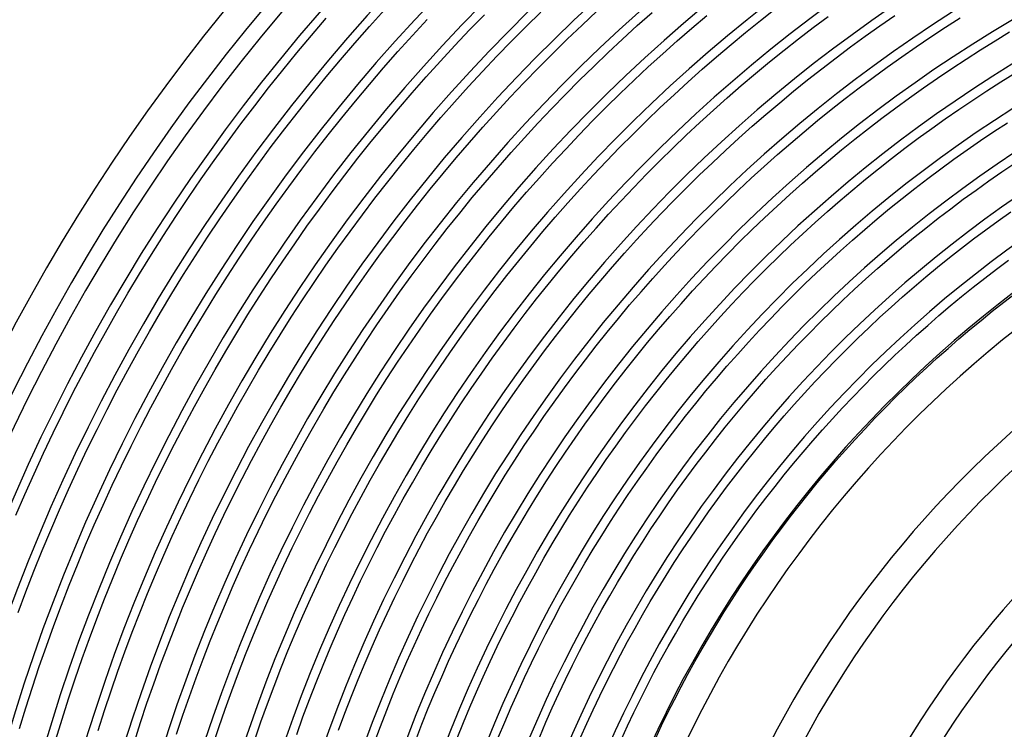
# Model space of a CAD drawing. Header units: millimetres. Extents: x -310 to 310, y -273 to 273.
# Tile 22 of 84: x -238 to -101, y 71 to 169. Entities that reach past the tile are written whole.
import ezdxf

# ---------------------------------------------------------------- set-up
doc = ezdxf.new("R2010")
doc.units = ezdxf.units.MM
doc.layers.add('THICK', color=7, linetype='Continuous')

msp = doc.modelspace()

# ---------------------------------------------------------------- linework, layer by layer
at = {"layer": 'THICK'}
for p, q in [((-189.09, 168.47), (-187.03, 170.75)), ((-167.43, 168.45), (-165.37, 170.46)), ((-159.68, 168.65), (-157.63, 170.57)), ((-152.03, 168.57), (-149.97, 170.4)), ((-134.99, 169.27), (-132.92, 170.89)), ((-197.12, 167.23), (-195.08, 169.6)), ((-183.15, 167.21), (-181.11, 169.42)), ((-175.25, 167.97), (-173.2, 170.08)), ((-144.47, 168.23), (-142.42, 169.97)), ((-137.03, 167.62), (-134.99, 169.27)), ((-127.67, 168.31), (-125.62, 169.84)), ((-118.44, 168.55), (-116.39, 169.97)), ((-109.37, 168.34), (-107.32, 169.66)), ((-191.12, 166.16), (-189.09, 168.47)), ((-177.28, 165.83), (-175.25, 167.97)), ((-169.46, 166.4), (-167.43, 168.45)), ((-161.72, 166.7), (-159.68, 168.65)), ((-154.06, 166.71), (-152.03, 168.57)), ((-146.5, 166.46), (-144.47, 168.23)), ((-129.7, 166.75), (-127.67, 168.31)), ((-120.48, 167.1), (-118.44, 168.55)), ((-111.4, 167), (-109.37, 168.34)), ((-102.5, 166.47), (-100.48, 167.7)), ((-199.14, 164.82), (-197.12, 167.23)), ((-185.17, 164.97), (-183.15, 167.21)), ((-171.46, 164.34), (-169.46, 166.4)), ((-163.73, 164.72), (-161.72, 166.7)), ((-156.07, 164.83), (-154.06, 166.71)), ((-148.51, 164.67), (-146.5, 166.46)), ((-139.05, 165.94), (-137.03, 167.62)), ((-131.71, 165.16), (-129.7, 166.75)), ((-122.49, 165.62), (-120.48, 167.1)), ((-113.42, 165.64), (-111.4, 167)), ((-104.51, 165.22), (-102.5, 166.47)), ((-193.12, 163.83), (-191.12, 166.16)), ((-187.16, 162.72), (-185.17, 164.97)), ((-179.28, 163.67), (-177.28, 165.83)), ((-141.05, 164.24), (-139.05, 165.94)), ((-133.71, 163.55), (-131.71, 165.16)), ((-124.49, 164.13), (-122.49, 165.62)), ((-115.42, 164.25), (-113.42, 165.64)), ((-106.51, 163.94), (-104.51, 165.22)), ((-201.12, 162.39), (-199.14, 164.82)), ((-195.09, 161.47), (-193.12, 163.83)), ((-181.25, 161.48), (-179.28, 163.67)), ((-173.45, 162.24), (-171.46, 164.34)), ((-165.71, 162.72), (-163.73, 164.72)), ((-158.06, 162.93), (-156.07, 164.83)), ((-150.5, 162.86), (-148.51, 164.67)), ((-143.04, 162.52), (-141.05, 164.24)), ((-126.48, 162.6), (-124.49, 164.13)), ((-117.41, 162.84), (-115.42, 164.25)), ((-108.49, 162.63), (-106.51, 163.94)), ((-203.08, 159.94), (-201.12, 162.39)), ((-189.12, 160.43), (-187.16, 162.72)), ((-175.4, 160.13), (-173.45, 162.24)), ((-167.67, 160.7), (-165.71, 162.72)), ((-160.03, 161), (-158.06, 162.93)), ((-152.46, 161.02), (-150.5, 162.86)), ((-145, 160.77), (-143.04, 162.52)), ((-135.68, 161.92), (-133.71, 163.55)), ((-128.44, 161.06), (-126.48, 162.6)), ((-119.37, 161.4), (-117.41, 162.84)), ((-110.46, 161.31), (-108.49, 162.63)), ((-197.04, 159.1), (-195.09, 161.47)), ((-183.2, 159.27), (-181.25, 161.48)), ((-161.97, 159.05), (-160.03, 161)), ((-154.41, 159.16), (-152.46, 161.02)), ((-137.63, 160.26), (-135.68, 161.92)), ((-130.38, 159.49), (-128.44, 161.06)), ((-121.32, 159.94), (-119.37, 161.4)), ((-112.4, 159.96), (-110.46, 161.31)), ((-101.71, 160.78), (-99.75, 162)), ((-205, 157.47), (-203.08, 159.94)), ((-191.05, 158.13), (-189.12, 160.43)), ((-177.33, 157.99), (-175.4, 160.13)), ((-169.61, 158.66), (-167.67, 160.7)), ((-146.94, 159), (-145, 160.77)), ((-139.57, 158.58), (-137.63, 160.26)), ((-123.25, 158.46), (-121.32, 159.94)), ((-114.34, 158.58), (-112.4, 159.96)), ((-105.58, 158.27), (-103.65, 159.54)), ((-103.65, 159.54), (-101.71, 160.78)), ((-198.95, 156.7), (-197.04, 159.1)), ((-185.11, 157.04), (-183.2, 159.27)), ((-171.52, 156.59), (-169.61, 158.66)), ((-163.88, 157.07), (-161.97, 159.05)), ((-156.32, 157.28), (-154.41, 159.16)), ((-148.85, 157.21), (-146.94, 159)), ((-141.48, 156.87), (-139.57, 158.58)), ((-132.31, 157.89), (-130.38, 159.49)), ((-125.17, 156.95), (-123.25, 158.46)), ((-116.25, 157.18), (-114.34, 158.58)), ((-107.49, 156.97), (-105.58, 158.27)), ((-206.9, 154.97), (-205, 157.47)), ((-192.95, 155.8), (-191.05, 158.13)), ((-187, 154.78), (-185.11, 157.04)), ((-179.23, 155.83), (-177.33, 157.99)), ((-165.78, 155.07), (-163.88, 157.07)), ((-158.22, 155.37), (-156.32, 157.28)), ((-150.75, 155.39), (-148.85, 157.21)), ((-143.37, 155.15), (-141.48, 156.87)), ((-134.21, 156.28), (-132.31, 157.89)), ((-127.06, 155.42), (-125.17, 156.95)), ((-118.15, 155.76), (-116.25, 157.18)), ((-109.39, 155.66), (-107.49, 156.97)), ((-200.84, 154.27), (-198.95, 156.7)), ((-194.83, 153.45), (-192.95, 155.8)), ((-181.11, 153.64), (-179.23, 155.83)), ((-173.41, 154.5), (-171.52, 156.59)), ((-136.1, 154.64), (-134.21, 156.28)), ((-128.94, 153.87), (-127.06, 155.42)), ((-120.03, 154.32), (-118.15, 155.76)), ((-111.27, 154.32), (-109.39, 155.66)), ((-208.76, 152.45), (-206.9, 154.97)), ((-202.7, 151.82), (-200.84, 154.27)), ((-188.87, 152.5), (-187, 154.78)), ((-175.27, 152.38), (-173.41, 154.5)), ((-167.65, 153.05), (-165.78, 155.07)), ((-160.09, 153.44), (-158.22, 155.37)), ((-152.62, 153.55), (-150.75, 155.39)), ((-145.24, 153.4), (-143.37, 155.15)), ((-137.96, 152.98), (-136.1, 154.64)), ((-121.89, 152.85), (-120.03, 154.32)), ((-113.13, 152.96), (-111.27, 154.32)), ((-102.66, 153.9), (-100.79, 155.13)), ((-196.68, 151.07), (-194.83, 153.45)), ((-182.96, 151.43), (-181.11, 153.64)), ((-169.49, 151), (-167.65, 153.05)), ((-161.94, 151.48), (-160.09, 153.44)), ((-154.47, 151.69), (-152.62, 153.55)), ((-147.09, 151.62), (-145.24, 153.4)), ((-139.81, 151.29), (-137.96, 152.98)), ((-130.79, 152.3), (-128.94, 153.87)), ((-123.74, 151.36), (-121.89, 152.85)), ((-114.98, 151.58), (-113.13, 152.96)), ((-104.52, 152.64), (-102.66, 153.9)), ((-210.6, 149.91), (-208.76, 152.45)), ((-204.52, 149.35), (-202.7, 151.82)), ((-190.7, 150.2), (-188.87, 152.5)), ((-184.78, 149.2), (-182.96, 151.43)), ((-177.11, 150.24), (-175.27, 152.38)), ((-163.77, 149.51), (-161.94, 151.48)), ((-156.3, 149.8), (-154.47, 151.69)), ((-148.92, 149.83), (-147.09, 151.62)), ((-132.63, 150.7), (-130.79, 152.3)), ((-125.56, 149.85), (-123.74, 151.36)), ((-116.81, 150.17), (-114.98, 151.58)), ((-108.19, 150.06), (-106.37, 151.36)), ((-106.37, 151.36), (-104.52, 152.64)), ((-198.49, 148.68), (-196.68, 151.07)), ((-192.51, 147.87), (-190.7, 150.2)), ((-178.92, 148.09), (-177.11, 150.24)), ((-171.31, 148.94), (-169.49, 151)), ((-141.63, 149.58), (-139.81, 151.29)), ((-134.45, 149.08), (-132.63, 150.7)), ((-118.62, 148.74), (-116.81, 150.17)), ((-110.01, 148.74), (-108.19, 150.06)), ((-212.4, 147.34), (-210.6, 149.91)), ((-206.32, 146.86), (-204.52, 149.35)), ((-200.28, 146.26), (-198.49, 148.68)), ((-186.58, 146.95), (-184.78, 149.2)), ((-173.1, 146.85), (-171.31, 148.94)), ((-165.57, 147.51), (-163.77, 149.51)), ((-158.11, 147.9), (-156.3, 149.8)), ((-150.73, 148.01), (-148.92, 149.83)), ((-143.44, 147.86), (-141.63, 149.58)), ((-136.25, 147.44), (-134.45, 149.08)), ((-127.37, 148.31), (-125.56, 149.85)), ((-120.41, 147.29), (-118.62, 148.74)), ((-111.8, 147.39), (-110.01, 148.74)), ((-101.56, 148.31), (-99.75, 149.53)), ((-214.17, 144.75), (-212.4, 147.34)), ((-194.29, 145.53), (-192.51, 147.87)), ((-180.7, 145.9), (-178.92, 148.09)), ((-167.35, 145.49), (-165.57, 147.51)), ((-159.89, 145.97), (-158.11, 147.9)), ((-152.51, 146.17), (-150.73, 148.01)), ((-145.22, 146.11), (-143.44, 147.86)), ((-138.03, 145.77), (-136.25, 147.44)), ((-129.16, 146.76), (-127.37, 148.31)), ((-122.19, 145.82), (-120.41, 147.29)), ((-113.58, 146.03), (-111.8, 147.39)), ((-103.35, 147.07), (-101.56, 148.31)), ((-208.08, 144.35), (-206.32, 146.86)), ((-202.04, 143.82), (-200.28, 146.26)), ((-188.35, 144.68), (-186.58, 146.95)), ((-182.46, 143.7), (-180.7, 145.9)), ((-174.87, 144.74), (-173.1, 146.85)), ((-161.65, 144.02), (-159.89, 145.97)), ((-154.27, 144.31), (-152.51, 146.17)), ((-146.98, 144.33), (-145.22, 146.11)), ((-130.93, 145.18), (-129.16, 146.76)), ((-115.35, 144.64), (-113.58, 146.03)), ((-105.12, 145.8), (-103.35, 147.07)), ((-215.91, 142.15), (-214.17, 144.75)), ((-196.04, 143.16), (-194.29, 145.53)), ((-190.09, 142.38), (-188.35, 144.68)), ((-176.61, 142.61), (-174.87, 144.74)), ((-169.1, 143.45), (-167.35, 145.49)), ((-139.78, 144.09), (-138.03, 145.77)), ((-132.68, 143.58), (-130.93, 145.18)), ((-123.95, 144.33), (-122.19, 145.82)), ((-117.09, 143.23), (-115.35, 144.64)), ((-108.63, 143.21), (-106.89, 144.52)), ((-106.89, 144.52), (-105.12, 145.8)), ((-209.82, 141.81), (-208.08, 144.35)), ((-203.77, 141.36), (-202.04, 143.82)), ((-197.76, 140.77), (-196.04, 143.16)), ((-184.18, 141.48), (-182.46, 143.7)), ((-170.83, 141.39), (-169.1, 143.45)), ((-163.39, 142.05), (-161.65, 144.02)), ((-156.01, 142.43), (-154.27, 144.31)), ((-148.72, 142.54), (-146.98, 144.33)), ((-141.52, 142.38), (-139.78, 144.09)), ((-134.42, 141.96), (-132.68, 143.58)), ((-125.69, 142.82), (-123.95, 144.33)), ((-118.82, 141.8), (-117.09, 143.23)), ((-110.36, 141.88), (-108.63, 143.21)), ((-217.62, 139.52), (-215.91, 142.15)), ((-211.52, 139.26), (-209.82, 141.81)), ((-191.8, 140.06), (-190.09, 142.38)), ((-178.33, 140.45), (-176.61, 142.61)), ((-165.1, 140.06), (-163.39, 142.05)), ((-157.73, 140.53), (-156.01, 142.43)), ((-150.44, 140.73), (-148.72, 142.54)), ((-143.24, 140.65), (-141.52, 142.38)), ((-136.13, 140.32), (-134.42, 141.96)), ((-127.42, 141.28), (-125.69, 142.82)), ((-120.53, 140.35), (-118.82, 141.8)), ((-112.07, 140.53), (-110.36, 141.88)), ((-102.05, 141.55), (-100.33, 142.77)), ((-205.47, 138.87), (-203.77, 141.36)), ((-199.46, 138.36), (-197.76, 140.77)), ((-185.89, 139.23), (-184.18, 141.48)), ((-180.02, 138.28), (-178.33, 140.45)), ((-172.53, 139.31), (-170.83, 141.39)), ((-159.42, 138.6), (-157.73, 140.53)), ((-152.14, 138.89), (-150.44, 140.73)), ((-144.93, 138.91), (-143.24, 140.65)), ((-129.12, 139.72), (-127.42, 141.28)), ((-113.77, 139.16), (-112.07, 140.53)), ((-103.76, 140.3), (-102.05, 141.55)), ((-219.29, 136.87), (-217.62, 139.52)), ((-213.2, 136.68), (-211.52, 139.26)), ((-193.49, 137.73), (-191.8, 140.06)), ((-187.56, 136.97), (-185.89, 139.23)), ((-174.21, 137.2), (-172.53, 139.31)), ((-166.78, 138.04), (-165.1, 140.06)), ((-137.82, 138.66), (-136.13, 140.32)), ((-130.81, 138.15), (-129.12, 139.72)), ((-122.22, 138.87), (-120.53, 140.35)), ((-115.45, 137.77), (-113.77, 139.16)), ((-105.46, 139.03), (-103.76, 140.3)), ((-207.14, 136.37), (-205.47, 138.87)), ((-201.12, 135.93), (-199.46, 138.36)), ((-195.14, 135.37), (-193.49, 137.73)), ((-181.69, 136.09), (-180.02, 138.28)), ((-168.44, 136.01), (-166.78, 138.04)), ((-161.09, 136.66), (-159.42, 138.6)), ((-153.81, 137.03), (-152.14, 138.89)), ((-146.61, 137.14), (-144.93, 138.91)), ((-139.49, 136.98), (-137.82, 138.66)), ((-132.47, 136.55), (-130.81, 138.15)), ((-123.9, 137.38), (-122.22, 138.87)), ((-117.11, 136.36), (-115.45, 137.77)), ((-108.8, 136.43), (-107.14, 137.74)), ((-107.14, 137.74), (-105.46, 139.03)), ((-220.94, 134.2), (-219.29, 136.87)), ((-214.84, 134.09), (-213.2, 136.68)), ((-208.78, 133.85), (-207.14, 136.37)), ((-189.21, 134.68), (-187.56, 136.97)), ((-175.86, 135.08), (-174.21, 137.2)), ((-162.74, 134.7), (-161.09, 136.66)), ((-155.46, 135.16), (-153.81, 137.03)), ((-148.26, 135.35), (-146.61, 137.14)), ((-141.14, 135.27), (-139.49, 136.98)), ((-134.12, 134.93), (-132.47, 136.55)), ((-125.56, 135.87), (-123.9, 137.38)), ((-118.76, 134.93), (-117.11, 136.36)), ((-110.45, 135.1), (-108.8, 136.43)), ((-202.75, 133.48), (-201.12, 135.93)), ((-196.77, 132.99), (-195.14, 135.37)), ((-183.32, 133.87), (-181.69, 136.09)), ((-177.48, 132.94), (-175.86, 135.08)), ((-170.08, 133.96), (-168.44, 136.01)), ((-157.09, 133.26), (-155.46, 135.16)), ((-149.89, 133.54), (-148.26, 135.35)), ((-142.77, 133.55), (-141.14, 135.27)), ((-127.2, 134.34), (-125.56, 135.87)), ((-112.08, 133.75), (-110.45, 135.1)), ((-102.28, 134.85), (-100.64, 136.08)), ((-222.55, 131.51), (-220.94, 134.2)), ((-216.45, 131.47), (-214.84, 134.09)), ((-210.39, 131.31), (-208.78, 133.85)), ((-190.83, 132.38), (-189.21, 134.68)), ((-184.93, 131.64), (-183.32, 133.87)), ((-171.69, 131.88), (-170.08, 133.96)), ((-164.36, 132.71), (-162.74, 134.7)), ((-135.75, 133.3), (-134.12, 134.93)), ((-128.82, 132.78), (-127.2, 134.34)), ((-120.38, 133.48), (-118.76, 134.93)), ((-113.69, 132.38), (-112.08, 133.75)), ((-105.53, 132.32), (-103.91, 133.6)), ((-103.91, 133.6), (-102.28, 134.85)), ((-204.36, 131.02), (-202.75, 133.48)), ((-198.37, 130.6), (-196.77, 132.99)), ((-192.42, 130.05), (-190.83, 132.38)), ((-179.08, 130.78), (-177.48, 132.94)), ((-165.96, 130.71), (-164.36, 132.71)), ((-158.69, 131.35), (-157.09, 133.26)), ((-151.5, 131.71), (-149.89, 133.54)), ((-144.38, 131.81), (-142.77, 133.55)), ((-137.35, 131.64), (-135.75, 133.3)), ((-130.42, 131.21), (-128.82, 132.78)), ((-121.99, 132.01), (-120.38, 133.48)), ((-115.29, 130.99), (-113.69, 132.38)), ((-107.12, 131.04), (-105.53, 132.32)), ((-224.13, 128.8), (-222.55, 131.51)), ((-218.03, 128.84), (-216.45, 131.47)), ((-211.96, 128.75), (-210.39, 131.31)), ((-205.93, 128.53), (-204.36, 131.02)), ((-186.52, 129.39), (-184.93, 131.64)), ((-173.28, 129.79), (-171.69, 131.88)), ((-160.28, 129.41), (-158.69, 131.35)), ((-153.09, 129.87), (-151.5, 131.71)), ((-145.97, 130.05), (-144.38, 131.81)), ((-138.94, 129.97), (-137.35, 131.64)), ((-132, 129.62), (-130.42, 131.21)), ((-123.59, 130.52), (-121.99, 132.01)), ((-116.87, 129.58), (-115.29, 130.99)), ((-108.7, 129.73), (-107.12, 131.04)), ((-101.3, 130.24), (-99.72, 131.46)), ((-199.94, 128.18), (-198.37, 130.6)), ((-193.98, 127.71), (-192.42, 130.05)), ((-180.66, 128.59), (-179.08, 130.78)), ((-174.84, 127.68), (-173.28, 129.79)), ((-167.53, 128.69), (-165.96, 130.71)), ((-154.65, 128), (-153.09, 129.87)), ((-147.54, 128.27), (-145.97, 130.05)), ((-140.5, 128.27), (-138.94, 129.97)), ((-133.56, 128.01), (-132, 129.62)), ((-125.16, 129.01), (-123.59, 130.52)), ((-118.43, 128.16), (-116.87, 129.58)), ((-110.27, 128.4), (-108.7, 129.73)), ((-102.88, 129), (-101.3, 130.24)), ((-225.67, 126.07), (-224.13, 128.8)), ((-219.58, 126.18), (-218.03, 128.84)), ((-213.51, 126.16), (-211.96, 128.75)), ((-207.48, 126.02), (-205.93, 128.53)), ((-201.48, 125.75), (-199.94, 128.18)), ((-188.07, 127.11), (-186.52, 129.39)), ((-182.2, 126.39), (-180.66, 128.59)), ((-169.08, 126.64), (-167.53, 128.69)), ((-161.83, 127.46), (-160.28, 129.41)), ((-149.08, 126.47), (-147.54, 128.27)), ((-142.05, 126.56), (-140.5, 128.27)), ((-126.72, 127.49), (-125.16, 129.01)), ((-119.98, 126.71), (-118.43, 128.16)), ((-111.82, 127.05), (-110.27, 128.4)), ((-104.43, 127.74), (-102.88, 129)), ((-195.52, 125.35), (-193.98, 127.71)), ((-189.6, 124.82), (-188.07, 127.11)), ((-176.38, 125.55), (-174.84, 127.68)), ((-163.37, 125.49), (-161.83, 127.46)), ((-156.19, 126.12), (-154.65, 128)), ((-135.1, 126.38), (-133.56, 128.01)), ((-128.25, 125.94), (-126.72, 127.49)), ((-113.35, 125.69), (-111.82, 127.05)), ((-105.97, 126.47), (-104.43, 127.74)), ((-227.19, 123.32), (-225.67, 126.07)), ((-221.09, 123.51), (-219.58, 126.18)), ((-215.02, 123.57), (-213.51, 126.16)), ((-208.99, 123.49), (-207.48, 126.02)), ((-202.99, 123.29), (-201.48, 125.75)), ((-183.72, 124.17), (-182.2, 126.39)), ((-177.89, 123.4), (-176.38, 125.55)), ((-170.6, 124.58), (-169.08, 126.64)), ((-164.88, 123.5), (-163.37, 125.49)), ((-157.71, 124.21), (-156.19, 126.12)), ((-150.61, 124.65), (-149.08, 126.47)), ((-143.58, 124.82), (-142.05, 126.56)), ((-136.63, 124.73), (-135.1, 126.38)), ((-129.77, 124.38), (-128.25, 125.94)), ((-121.51, 125.25), (-119.98, 126.71)), ((-114.87, 124.3), (-113.35, 125.69)), ((-107.5, 125.17), (-105.97, 126.47)), ((-197.03, 122.97), (-195.52, 125.35)), ((-191.1, 122.51), (-189.6, 124.82)), ((-185.21, 121.94), (-183.72, 124.17)), ((-172.1, 122.51), (-170.6, 124.58)), ((-159.2, 122.29), (-157.71, 124.21)), ((-152.11, 122.82), (-150.61, 124.65)), ((-145.08, 123.07), (-143.58, 124.82)), ((-138.13, 123.06), (-136.63, 124.73)), ((-131.27, 122.79), (-129.77, 124.38)), ((-123.02, 123.76), (-121.51, 125.25)), ((-116.37, 122.9), (-114.87, 124.3)), ((-109.01, 123.86), (-107.5, 125.17)), ((-228.67, 120.56), (-227.19, 123.32)), ((-222.57, 120.82), (-221.09, 123.51)), ((-216.51, 120.95), (-215.02, 123.57)), ((-210.47, 120.95), (-208.99, 123.49)), ((-204.47, 120.82), (-202.99, 123.29)), ((-198.5, 120.57), (-197.03, 122.97)), ((-179.37, 121.23), (-177.89, 123.4)), ((-166.36, 121.49), (-164.88, 123.5)), ((-153.58, 120.96), (-152.11, 122.82)), ((-146.56, 121.31), (-145.08, 123.07)), ((-139.61, 121.38), (-138.13, 123.06)), ((-132.75, 121.19), (-131.27, 122.79)), ((-124.51, 122.26), (-123.02, 123.76)), ((-117.85, 121.48), (-116.37, 122.9)), ((-110.51, 122.53), (-109.01, 123.86)), ((-192.57, 120.19), (-191.1, 122.51)), ((-186.68, 119.68), (-185.21, 121.94)), ((-173.57, 120.41), (-172.1, 122.51)), ((-167.82, 119.46), (-166.36, 121.49)), ((-160.68, 120.35), (-159.2, 122.29)), ((-141.08, 119.68), (-139.61, 121.38)), ((-125.98, 120.74), (-124.51, 122.26)), ((-119.31, 120.04), (-117.85, 121.48)), ((-111.98, 121.18), (-110.51, 122.53)), ((-230.11, 117.78), (-228.67, 120.56)), ((-224.02, 118.11), (-222.57, 120.82)), ((-217.96, 118.31), (-216.51, 120.95)), ((-211.92, 118.39), (-210.47, 120.95)), ((-205.92, 118.33), (-204.47, 120.82)), ((-199.95, 118.15), (-198.5, 120.57)), ((-194.02, 117.84), (-192.57, 120.19)), ((-180.83, 119.05), (-179.37, 121.23)), ((-175.02, 118.29), (-173.57, 120.41)), ((-162.12, 118.39), (-160.68, 120.35)), ((-155.04, 119.09), (-153.58, 120.96)), ((-148.02, 119.52), (-146.56, 121.31)), ((-134.21, 119.57), (-132.75, 121.19)), ((-127.44, 119.21), (-125.98, 120.74)), ((-120.76, 118.58), (-119.31, 120.04)), ((-113.45, 119.81), (-111.98, 121.18)), ((-188.12, 117.41), (-186.68, 119.68)), ((-182.26, 116.85), (-180.83, 119.05)), ((-169.26, 117.42), (-167.82, 119.46)), ((-156.47, 117.2), (-155.04, 119.09)), ((-149.46, 117.71), (-148.02, 119.52)), ((-142.52, 117.96), (-141.08, 119.68)), ((-135.65, 117.94), (-134.21, 119.57)), ((-128.87, 117.65), (-127.44, 119.21)), ((-114.89, 118.43), (-113.45, 119.81)), ((-231.52, 114.98), (-230.11, 117.78)), ((-225.44, 115.38), (-224.02, 118.11)), ((-219.38, 115.66), (-217.96, 118.31)), ((-213.34, 115.81), (-211.92, 118.39)), ((-207.34, 115.83), (-205.92, 118.33)), ((-201.37, 115.72), (-199.95, 118.15)), ((-195.43, 115.48), (-194.02, 117.84)), ((-189.53, 115.12), (-188.12, 117.41)), ((-176.44, 116.16), (-175.02, 118.29)), ((-170.67, 115.35), (-169.26, 117.42)), ((-163.55, 116.42), (-162.12, 118.39)), ((-150.88, 115.89), (-149.46, 117.71)), ((-143.94, 116.22), (-142.52, 117.96)), ((-137.07, 116.28), (-135.65, 117.94)), ((-130.29, 116.08), (-128.87, 117.65)), ((-122.19, 117.11), (-120.76, 118.58)), ((-116.32, 117.03), (-114.89, 118.43)), ((-183.66, 114.63), (-182.26, 116.85)), ((-177.84, 114.01), (-176.44, 116.16)), ((-164.95, 114.42), (-163.55, 116.42)), ((-157.88, 115.3), (-156.47, 117.2)), ((-152.27, 114.05), (-150.88, 115.89)), ((-145.34, 114.47), (-143.94, 116.22)), ((-138.47, 114.61), (-137.07, 116.28)), ((-131.69, 114.49), (-130.29, 116.08)), ((-123.6, 115.62), (-122.19, 117.11)), ((-117.73, 115.61), (-116.32, 117.03)), ((-232.9, 112.16), (-231.52, 114.98)), ((-226.82, 112.64), (-225.44, 115.38)), ((-220.76, 112.99), (-219.38, 115.66)), ((-214.73, 113.21), (-213.34, 115.81)), ((-208.73, 113.3), (-207.34, 115.83)), ((-202.76, 113.27), (-201.37, 115.72)), ((-196.82, 113.1), (-195.43, 115.48)), ((-190.91, 112.81), (-189.53, 115.12)), ((-185.04, 112.39), (-183.66, 114.63)), ((-172.06, 113.28), (-170.67, 115.35)), ((-159.27, 113.37), (-157.88, 115.3)), ((-139.85, 112.92), (-138.47, 114.61)), ((-125, 114.11), (-123.6, 115.62)), ((-119.12, 114.17), (-117.73, 115.61)), ((-216.09, 110.6), (-214.73, 113.21)), ((-210.09, 110.76), (-208.73, 113.3)), ((-204.12, 110.8), (-202.76, 113.27)), ((-179.21, 111.85), (-177.84, 114.01)), ((-173.42, 111.18), (-172.06, 113.28)), ((-166.32, 112.41), (-164.95, 114.42)), ((-160.63, 111.43), (-159.27, 113.37)), ((-153.64, 112.2), (-152.27, 114.05)), ((-146.71, 112.7), (-145.34, 114.47)), ((-133.07, 112.89), (-131.69, 114.49)), ((-126.37, 112.59), (-125, 114.11)), ((-120.5, 112.72), (-119.12, 114.17)), ((-234.24, 109.33), (-232.9, 112.16)), ((-228.17, 109.88), (-226.82, 112.64)), ((-222.12, 110.31), (-220.76, 112.99)), ((-198.17, 110.71), (-196.82, 113.1)), ((-192.26, 110.49), (-190.91, 112.81)), ((-186.39, 110.14), (-185.04, 112.39)), ((-180.55, 109.67), (-179.21, 111.85)), ((-167.67, 110.39), (-166.32, 112.41)), ((-154.99, 110.33), (-153.64, 112.2)), ((-148.07, 110.91), (-146.71, 112.7)), ((-141.21, 111.22), (-139.85, 112.92)), ((-134.43, 111.26), (-133.07, 112.89)), ((-127.73, 111.05), (-126.37, 112.59)), ((-121.86, 111.25), (-120.5, 112.72)), ((-217.42, 107.97), (-216.09, 110.6)), ((-211.42, 108.21), (-210.09, 110.76)), ((-205.45, 108.32), (-204.12, 110.8)), ((-199.5, 108.29), (-198.17, 110.71)), ((-193.59, 108.15), (-192.26, 110.49)), ((-174.76, 109.07), (-173.42, 111.18)), ((-161.97, 109.48), (-160.63, 111.43)), ((-149.4, 109.1), (-148.07, 110.91)), ((-142.55, 109.5), (-141.21, 111.22)), ((-135.77, 109.62), (-134.43, 111.26)), ((-129.06, 109.49), (-127.73, 111.05)), ((-123.2, 109.76), (-121.86, 111.25)), ((-235.55, 106.48), (-234.24, 109.33)), ((-229.49, 107.11), (-228.17, 109.88)), ((-223.44, 107.6), (-222.12, 110.31)), ((-187.71, 107.87), (-186.39, 110.14)), ((-181.87, 107.47), (-180.55, 109.67)), ((-176.07, 106.94), (-174.76, 109.07)), ((-169, 108.35), (-167.67, 110.39)), ((-163.29, 107.5), (-161.97, 109.48)), ((-156.32, 108.44), (-154.99, 110.33)), ((-150.72, 107.28), (-149.4, 109.1)), ((-143.87, 107.76), (-142.55, 109.5)), ((-137.09, 107.97), (-135.77, 109.62)), ((-130.38, 107.92), (-129.06, 109.49)), ((-124.52, 108.26), (-123.2, 109.76)), ((-218.71, 105.33), (-217.42, 107.97)), ((-212.71, 105.64), (-211.42, 108.21)), ((-206.74, 105.82), (-205.45, 108.32)), ((-200.8, 105.87), (-199.5, 108.29)), ((-194.89, 105.79), (-193.59, 108.15)), ((-189.01, 105.59), (-187.71, 107.87)), ((-170.3, 106.29), (-169, 108.35)), ((-157.62, 106.54), (-156.32, 108.44)), ((-145.16, 106.01), (-143.87, 107.76)), ((-138.39, 106.3), (-137.09, 107.97)), ((-131.68, 106.33), (-130.38, 107.92)), ((-125.82, 106.74), (-124.52, 108.26)), ((-236.83, 103.61), (-235.55, 106.48)), ((-230.77, 104.31), (-229.49, 107.11)), ((-224.73, 104.89), (-223.44, 107.6)), ((-183.16, 105.25), (-181.87, 107.47)), ((-177.35, 104.8), (-176.07, 106.94)), ((-164.58, 105.51), (-163.29, 107.5)), ((-158.9, 104.62), (-157.62, 106.54)), ((-152.01, 105.45), (-150.72, 107.28)), ((-127.11, 105.21), (-125.82, 106.74)), ((-219.97, 102.66), (-218.71, 105.33)), ((-213.98, 103.05), (-212.71, 105.64)), ((-208.01, 103.3), (-206.74, 105.82)), ((-202.07, 103.42), (-200.8, 105.87)), ((-196.16, 103.42), (-194.89, 105.79)), ((-190.27, 103.29), (-189.01, 105.59)), ((-184.42, 103.03), (-183.16, 105.25)), ((-171.58, 104.22), (-170.3, 106.29)), ((-165.85, 103.51), (-164.58, 105.51)), ((-153.27, 103.6), (-152.01, 105.45)), ((-146.44, 104.24), (-145.16, 106.01)), ((-139.67, 104.61), (-138.39, 106.3)), ((-132.96, 104.72), (-131.68, 106.33)), ((-128.38, 103.66), (-127.11, 105.21)), ((-238.07, 100.73), (-236.83, 103.61)), ((-232.02, 101.51), (-230.77, 104.31)), ((-225.98, 102.15), (-224.73, 104.89)), ((-178.61, 102.64), (-177.35, 104.8)), ((-172.83, 102.13), (-171.58, 104.22)), ((-160.16, 102.68), (-158.9, 104.62)), ((-147.69, 102.45), (-146.44, 104.24)), ((-140.92, 102.91), (-139.67, 104.61)), ((-134.22, 103.1), (-132.96, 104.72)), ((-129.62, 102.09), (-128.38, 103.66)), ((-221.2, 99.99), (-219.97, 102.66)), ((-215.21, 100.44), (-213.98, 103.05)), ((-209.25, 100.77), (-208.01, 103.3)), ((-203.31, 100.97), (-202.07, 103.42)), ((-197.4, 101.03), (-196.16, 103.42)), ((-191.51, 100.97), (-190.27, 103.29)), ((-185.66, 100.78), (-184.42, 103.03)), ((-179.84, 100.47), (-178.61, 102.64)), ((-167.09, 101.49), (-165.85, 103.51)), ((-161.4, 100.73), (-160.16, 102.68)), ((-154.52, 101.73), (-153.27, 103.6)), ((-148.92, 100.66), (-147.69, 102.45)), ((-142.16, 101.19), (-140.92, 102.91)), ((-135.46, 101.47), (-134.22, 103.1)), ((-233.23, 98.69), (-232.02, 101.51)), ((-227.21, 99.4), (-225.98, 102.15)), ((-204.52, 98.49), (-203.31, 100.97)), ((-198.61, 98.63), (-197.4, 101.03)), ((-192.72, 98.64), (-191.51, 100.97)), ((-174.06, 100.02), (-172.83, 102.13)), ((-168.31, 99.46), (-167.09, 101.49)), ((-155.74, 99.85), (-154.52, 101.73)), ((-143.38, 99.46), (-142.16, 101.19)), ((-136.68, 99.81), (-135.46, 101.47)), ((-130.85, 100.51), (-129.62, 102.09)), ((-222.4, 97.3), (-221.2, 99.99)), ((-216.42, 97.83), (-215.21, 100.44)), ((-210.46, 98.22), (-209.25, 100.77)), ((-186.87, 98.52), (-185.66, 100.78)), ((-181.05, 98.28), (-179.84, 100.47)), ((-175.26, 97.9), (-174.06, 100.02)), ((-162.61, 98.77), (-161.4, 100.73)), ((-156.94, 97.95), (-155.74, 99.85)), ((-150.13, 98.84), (-148.92, 100.66)), ((-137.89, 98.15), (-136.68, 99.81)), ((-132.06, 98.92), (-130.85, 100.51)), ((-234.41, 95.85), (-233.23, 98.69)), ((-228.4, 96.64), (-227.21, 99.4)), ((-211.63, 95.66), (-210.46, 98.22)), ((-205.7, 96), (-204.52, 98.49)), ((-199.79, 96.21), (-198.61, 98.63)), ((-193.91, 96.29), (-192.72, 98.64)), ((-188.05, 96.25), (-186.87, 98.52)), ((-182.22, 96.07), (-181.05, 98.28)), ((-169.51, 97.41), (-168.31, 99.46)), ((-163.79, 96.79), (-162.61, 98.77)), ((-151.32, 97.01), (-150.13, 98.84)), ((-144.57, 97.72), (-143.38, 99.46)), ((-139.07, 96.47), (-137.89, 98.15)), ((-133.25, 97.31), (-132.06, 98.92)), ((-223.56, 94.59), (-222.4, 97.3)), ((-217.59, 95.19), (-216.42, 97.83)), ((-176.43, 95.77), (-175.26, 97.9)), ((-170.67, 95.34), (-169.51, 97.41)), ((-158.12, 96.04), (-156.94, 97.95)), ((-152.49, 95.17), (-151.32, 97.01)), ((-145.75, 95.95), (-144.57, 97.72)), ((-134.42, 95.68), (-133.25, 97.31)), ((-235.56, 93), (-234.41, 95.85)), ((-229.55, 93.86), (-228.4, 96.64)), ((-212.78, 93.09), (-211.63, 95.66)), ((-206.85, 93.5), (-205.7, 96)), ((-200.94, 93.78), (-199.79, 96.21)), ((-195.06, 93.94), (-193.91, 96.29)), ((-189.2, 93.96), (-188.05, 96.25)), ((-183.38, 93.86), (-182.22, 96.07)), ((-177.58, 93.62), (-176.43, 95.77)), ((-164.95, 94.79), (-163.79, 96.79)), ((-159.27, 94.11), (-158.12, 96.04)), ((-146.9, 94.18), (-145.75, 95.95)), ((-140.23, 94.78), (-139.07, 96.47)), ((-135.57, 94.05), (-134.42, 95.68)), ((-224.69, 91.88), (-223.56, 94.59)), ((-218.73, 92.55), (-217.59, 95.19)), ((-171.82, 93.27), (-170.67, 95.34)), ((-166.09, 92.78), (-164.95, 94.79)), ((-160.4, 92.18), (-159.27, 94.11)), ((-153.63, 93.31), (-152.49, 95.17)), ((-148.03, 92.39), (-146.9, 94.18)), ((-141.36, 93.07), (-140.23, 94.78)), ((-236.67, 90.14), (-235.56, 93)), ((-230.67, 91.07), (-229.55, 93.86)), ((-213.89, 90.5), (-212.78, 93.09)), ((-207.97, 90.99), (-206.85, 93.5)), ((-202.06, 91.34), (-200.94, 93.78)), ((-196.18, 91.56), (-195.06, 93.94)), ((-190.33, 91.66), (-189.2, 93.96)), ((-184.5, 91.62), (-183.38, 93.86)), ((-178.7, 91.46), (-177.58, 93.62)), ((-172.94, 91.18), (-171.82, 93.27)), ((-167.2, 90.76), (-166.09, 92.78)), ((-154.75, 91.44), (-153.63, 93.31)), ((-142.48, 91.35), (-141.36, 93.07)), ((-136.7, 92.4), (-135.57, 94.05)), ((-225.79, 89.14), (-224.69, 91.88)), ((-219.83, 89.89), (-218.73, 92.55)), ((-203.16, 88.88), (-202.06, 91.34)), ((-197.28, 89.18), (-196.18, 91.56)), ((-191.43, 89.34), (-190.33, 91.66)), ((-185.6, 89.38), (-184.5, 91.62)), ((-179.8, 89.29), (-178.7, 91.46)), ((-161.51, 90.22), (-160.4, 92.18)), ((-155.85, 89.56), (-154.75, 91.44)), ((-149.14, 90.59), (-148.03, 92.39)), ((-143.58, 89.61), (-142.48, 91.35)), ((-137.81, 90.73), (-136.7, 92.4)), ((-237.74, 87.26), (-236.67, 90.14)), ((-231.76, 88.27), (-230.67, 91.07)), ((-214.97, 87.9), (-213.89, 90.5)), ((-209.06, 88.46), (-207.97, 90.99)), ((-174.03, 89.07), (-172.94, 91.18)), ((-168.29, 88.73), (-167.2, 90.76)), ((-162.59, 88.26), (-161.51, 90.22)), ((-150.23, 88.77), (-149.14, 90.59)), ((-138.91, 89.05), (-137.81, 90.73)), ((-226.85, 86.4), (-225.79, 89.14)), ((-220.91, 87.22), (-219.83, 89.89)), ((-204.22, 86.41), (-203.16, 88.88)), ((-198.35, 86.78), (-197.28, 89.18)), ((-192.5, 87.01), (-191.43, 89.34)), ((-186.67, 87.12), (-185.6, 89.38)), ((-180.87, 87.1), (-179.8, 89.29)), ((-175.1, 86.95), (-174.03, 89.07)), ((-169.36, 86.68), (-168.29, 88.73)), ((-156.92, 87.66), (-155.85, 89.56)), ((-151.3, 86.94), (-150.23, 88.77)), ((-144.66, 87.86), (-143.58, 89.61)), ((-139.98, 87.36), (-138.91, 89.05)), ((-232.81, 85.45), (-231.76, 88.27)), ((-216.02, 85.29), (-214.97, 87.9)), ((-210.11, 85.91), (-209.06, 88.46)), ((-163.65, 86.28), (-162.59, 88.26)), ((-157.98, 85.75), (-156.92, 87.66)), ((-145.71, 86.1), (-144.66, 87.86)), ((-141.02, 85.66), (-139.98, 87.36)), ((-227.89, 83.64), (-226.85, 86.4)), ((-221.95, 84.53), (-220.91, 87.22)), ((-211.14, 83.36), (-210.11, 85.91)), ((-205.25, 83.93), (-204.22, 86.41)), ((-199.39, 84.36), (-198.35, 86.78)), ((-193.54, 84.67), (-192.5, 87.01)), ((-187.71, 84.85), (-186.67, 87.12)), ((-181.91, 84.9), (-180.87, 87.1)), ((-176.14, 84.82), (-175.1, 86.95)), ((-170.4, 84.62), (-169.36, 86.68)), ((-164.68, 84.29), (-163.65, 86.28)), ((-152.34, 85.1), (-151.3, 86.94)), ((-146.75, 84.33), (-145.71, 86.1)), ((-233.83, 82.62), (-232.81, 85.45)), ((-222.96, 81.83), (-221.95, 84.53)), ((-217.04, 82.66), (-216.02, 85.29)), ((-194.55, 82.32), (-193.54, 84.67)), ((-188.73, 82.57), (-187.71, 84.85)), ((-182.93, 82.69), (-181.91, 84.9)), ((-177.16, 82.68), (-176.14, 84.82)), ((-171.41, 82.55), (-170.4, 84.62)), ((-159, 83.83), (-157.98, 85.75)), ((-153.36, 83.25), (-152.34, 85.1)), ((-142.05, 83.94), (-141.02, 85.66)), ((-228.88, 80.87), (-227.89, 83.64)), ((-212.14, 80.79), (-211.14, 83.36)), ((-206.26, 81.43), (-205.25, 83.93)), ((-200.39, 81.94), (-199.39, 84.36)), ((-165.69, 82.28), (-164.68, 84.29)), ((-160.01, 81.9), (-159, 83.83)), ((-154.36, 81.38), (-153.36, 83.25)), ((-147.76, 82.54), (-146.75, 84.33)), ((-143.06, 82.21), (-142.05, 83.94)), ((-234.82, 79.78), (-233.83, 82.62)), ((-223.93, 79.12), (-222.96, 81.83)), ((-218.03, 80.02), (-217.04, 82.66)), ((-201.37, 79.5), (-200.39, 81.94)), ((-195.54, 79.95), (-194.55, 82.32)), ((-189.72, 80.27), (-188.73, 82.57)), ((-183.92, 80.46), (-182.93, 82.69)), ((-178.15, 80.53), (-177.16, 82.68)), ((-172.4, 80.46), (-171.41, 82.55)), ((-166.68, 80.27), (-165.69, 82.28)), ((-160.99, 79.95), (-160.01, 81.9)), ((-148.75, 80.74), (-147.76, 82.54)), ((-144.05, 80.47), (-143.06, 82.21)), ((-229.85, 78.09), (-228.88, 80.87)), ((-213.1, 78.21), (-212.14, 80.79)), ((-207.23, 78.92), (-206.26, 81.43)), ((-184.88, 78.23), (-183.92, 80.46)), ((-179.11, 78.36), (-178.15, 80.53)), ((-173.36, 78.36), (-172.4, 80.46)), ((-155.34, 79.5), (-154.36, 81.38)), ((-149.72, 78.93), (-148.75, 80.74)), ((-145.01, 78.72), (-144.05, 80.47)), ((-235.77, 76.92), (-234.82, 79.78)), ((-224.88, 76.4), (-223.93, 79.12)), ((-218.98, 77.37), (-218.03, 80.02)), ((-202.32, 77.06), (-201.37, 79.5)), ((-196.49, 77.58), (-195.54, 79.95)), ((-190.68, 77.97), (-189.72, 80.27)), ((-167.64, 78.24), (-166.68, 80.27)), ((-161.95, 77.99), (-160.99, 79.95)), ((-156.29, 77.61), (-155.34, 79.5)), ((-230.78, 75.29), (-229.85, 78.09)), ((-214.03, 75.62), (-213.1, 78.21)), ((-208.17, 76.4), (-207.23, 78.92)), ((-191.61, 75.65), (-190.68, 77.97)), ((-185.82, 75.98), (-184.88, 78.23)), ((-180.05, 76.18), (-179.11, 78.36)), ((-174.3, 76.26), (-173.36, 78.36)), ((-168.58, 76.2), (-167.64, 78.24)), ((-162.88, 76.02), (-161.95, 77.99)), ((-150.66, 77.11), (-149.72, 78.93)), ((-145.96, 76.95), (-145.01, 78.72)), ((-236.68, 74.06), (-235.77, 76.92)), ((-225.79, 73.67), (-224.88, 76.4)), ((-219.91, 74.71), (-218.98, 77.37)), ((-209.08, 73.87), (-208.17, 76.4)), ((-203.24, 74.6), (-202.32, 77.06)), ((-197.42, 75.19), (-196.49, 77.58)), ((-157.22, 75.71), (-156.29, 77.61)), ((-151.59, 75.28), (-150.66, 77.11)), ((-146.88, 75.18), (-145.96, 76.95)), ((-231.67, 72.49), (-230.78, 75.29)), ((-214.93, 73.02), (-214.03, 75.62)), ((-198.31, 72.79), (-197.42, 75.19)), ((-192.51, 73.32), (-191.61, 75.65)), ((-186.72, 73.72), (-185.82, 75.98)), ((-180.96, 73.99), (-180.05, 76.18)), ((-175.21, 74.14), (-174.3, 76.26)), ((-169.49, 74.15), (-168.58, 76.2)), ((-163.79, 74.04), (-162.88, 76.02)), ((-158.13, 73.8), (-157.22, 75.71)), ((-152.49, 73.43), (-151.59, 75.28)), ((-147.78, 73.39), (-146.88, 75.18)), ((-237.57, 71.18), (-236.68, 74.06)), ((-226.66, 70.92), (-225.79, 73.67)), ((-220.8, 72.04), (-219.91, 74.71)), ((-209.96, 71.33), (-209.08, 73.87)), ((-204.13, 72.12), (-203.24, 74.6)), ((-187.6, 71.45), (-186.72, 73.72)), ((-181.84, 71.79), (-180.96, 73.99)), ((-176.1, 72.01), (-175.21, 74.14)), ((-170.38, 72.09), (-169.49, 74.15)), ((-164.68, 72.05), (-163.79, 74.04)), ((-159.01, 71.88), (-158.13, 73.8)), ((-232.54, 69.67), (-231.67, 72.49)), ((-215.8, 70.41), (-214.93, 73.02)), ((-199.18, 70.38), (-198.31, 72.79)), ((-193.39, 70.98), (-192.51, 73.32)), ((-153.37, 71.58), (-152.49, 73.43)), ((-148.66, 71.59), (-147.78, 73.39)), ((-221.65, 69.35), (-220.8, 72.04)), ((-210.81, 68.78), (-209.96, 71.33)), ((-204.99, 69.64), (-204.13, 72.12)), ((-188.46, 69.17), (-187.6, 71.45)), ((-182.7, 69.58), (-181.84, 71.79)), ((-176.96, 69.86), (-176.1, 72.01)), ((-171.24, 70.02), (-170.38, 72.09)), ((-165.54, 70.04), (-164.68, 72.05)), ((-159.87, 69.94), (-159.01, 71.88)), ((-154.23, 69.71), (-153.37, 71.58)), ((-149.52, 69.78), (-148.66, 71.59))]:
    msp.add_line(p, q, dxfattribs=at)
for radius, start, end in [(270, 120.4237, 179.5763), (266, 120.4308, 179.5692), (263.75, 120.1217, 179.8782), (259.75, 120.4412, 179.5588), (254.5, 120.4503, 179.5497), (249.25, 120.4597, 179.5402), (244, 120.4696, 179.5304), (238.75, 120.48, 179.5201), (233.5, 120.4908, 179.5092), (228.25, 120.5021, 179.4979), (223, 120.5139, 179.4861), (217.75, 120.5263, 179.4738), (212.5, 120.5393, 179.4608), (207.25, 120.5529, 179.4471), (202, 120.5673, 179.4327), (196.75, 120.5824, 179.4176), (191.5, 120.5984, 179.4016), (186.25, 120.6153, 179.3847), (181, 120.6331, 179.3669), (175.75, 120.652, 179.348), (170.5, 120.6721, 179.3279), (165.25, 120.6929, 179.3071), (161, 120.7109, 179.2892), (150.5, 120.7605, 179.2395), (146.5, 120.7812, 179.2187), (134, 120.8541, 179.1459), (130, 120.8804, 179.1196), (117.5, 120.9741, 179.0259), (113.5, 121.0084, 178.9916)]:
    msp.add_arc((0, 0), radius, start, end, dxfattribs=at)

doc.saveas('drawing.dxf')
